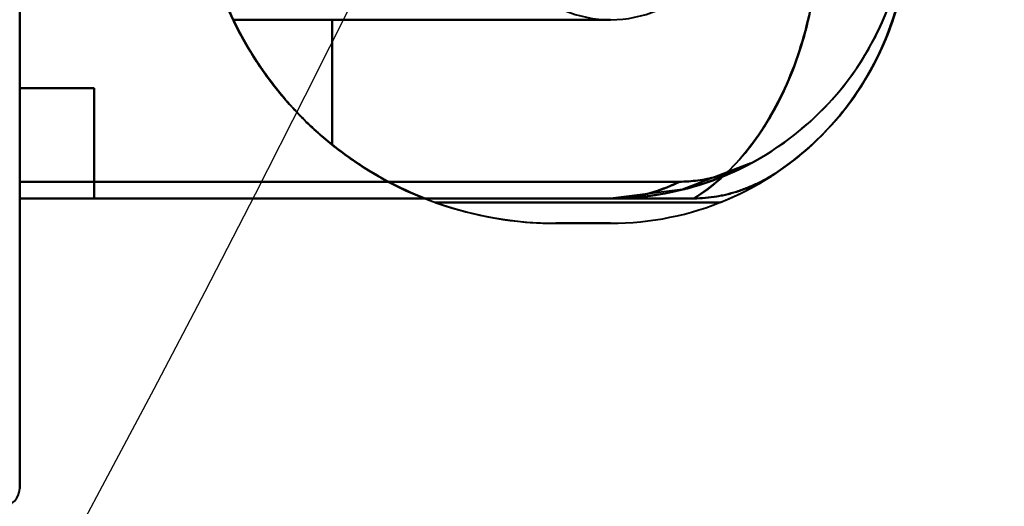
# Model space of a CAD drawing. Header units: millimetres. Extents: x -696 to 695, y -1041 to 611.
# Tile 63 of 90: x 535 to 568, y -287 to -271. Entities that reach past the tile are written whole.
import ezdxf

# ---------------------------------------------------------------- set-up
doc = ezdxf.new("R2010")
doc.units = ezdxf.units.MM
doc.layers.add('G-IMPT', color=8, linetype='Continuous', lineweight=40)

# ---------------------------------------------------------------- blocks, each defined once
blk = doc.blocks.new('NEXA 400 CALQUES_dwg-748074-Niveau de réf_')
at = {"layer": 'G-IMPT'}
for p, q in [((535, -276.105), (535, -276.665)), ((535, -276.105), (535, -276.665)), ((535, -276.105), (535, -276.665)), ((535, -276.105), (535, -276.665)), ((535, -276.665), (535, -276.105)), ((535, -276.665), (535, -276.105)), ((535, -276.665), (554.861, -276.665)), ((535, -276.665), (554.861, -276.665))]:
    blk.add_line(p, q, dxfattribs=at)
at = {"layer": 'G-IMPT', "flags": 128}
for points in [[(535, -254), (535, -262.1), (535, -270.2), (535, -278.3), (535, -286.4)], [(535, -254), (535, -259.526), (535, -265.052), (535, -270.579), (535, -276.105)], [(535, -276.105), (535, -270.579), (535, -265.052), (535, -259.526), (535, -254)], [(535, -254), (535, -262.1), (535, -270.2), (535, -278.3), (535, -286.4)], [(535, -286.4), (535, -278.3), (535, -270.2), (535, -262.1), (535, -254)], [(535, -254), (535, -259.526), (535, -265.052), (535, -270.579), (535, -276.105)], [(535, -276.105), (535, -270.579), (535, -265.052), (535, -259.526), (535, -254)], [(535, -254), (535, -259.526), (535, -265.052), (535, -270.579), (535, -276.105)], [(535, -276.105), (535, -270.579), (535, -265.052), (535, -259.526), (535, -254)], [(535, -260.965), (535, -263.965), (535, -266.965), (535, -269.965), (535, -272.965)], [(535, -272.965), (535, -269.965), (535, -266.965), (535, -263.965), (535, -260.965)], [(535, -272.965), (535, -269.965), (535, -266.965), (535, -263.965), (535, -260.965)], [(535, -260.965), (535, -263.965), (535, -266.965), (535, -269.965), (535, -272.965)], [(535, -272.965), (535, -269.965), (535, -266.965), (535, -263.965), (535, -260.965)], [(535, -260.965), (535, -263.965), (535, -266.965), (535, -269.965), (535, -272.965)], [(554.861, -270.665), (551.689, -270.665), (548.517, -270.665), (545.346, -270.665), (542.174, -270.665)], [(542.174, -270.665), (545.346, -270.665), (548.517, -270.665), (551.689, -270.665), (554.861, -270.665)], [(545.5, -270.665), (545.5, -271.714), (545.5, -272.762), (545.5, -273.811), (545.5, -274.859)], [(545.5, -274.859), (545.5, -273.811), (545.5, -272.762), (545.5, -271.714), (545.5, -270.665)], [(545.5, -270.665), (545.5, -271.714), (545.5, -272.762), (545.5, -273.811), (545.5, -274.859)], [(545.5, -274.859), (545.5, -273.811), (545.5, -272.762), (545.5, -271.714), (545.5, -270.665)], [(545.5, -270.665), (545.5, -271.714), (545.5, -272.762), (545.5, -273.811), (545.5, -274.859)], [(545.5, -274.859), (545.5, -273.811), (545.5, -272.762), (545.5, -271.714), (545.5, -270.665)], [(545.5, -270.665), (545.5, -271.714), (545.5, -272.762), (545.5, -273.811), (545.5, -274.859)], [(545.5, -274.859), (545.5, -273.811), (545.5, -272.762), (545.5, -271.714), (545.5, -270.665)], [(545.5, -274.859), (545.5, -273.811), (545.5, -272.762), (545.5, -271.714), (545.5, -270.665)], [(545.5, -274.859), (545.5, -273.811), (545.5, -272.762), (545.5, -271.714), (545.5, -270.665)], [(545.5, -270.665), (545.5, -271.714), (545.5, -272.762), (545.5, -273.811), (545.5, -274.859)], [(545.5, -270.665), (547.84, -270.665), (550.18, -270.665), (552.521, -270.665), (554.861, -270.665)], [(554.861, -270.665), (552.521, -270.665), (550.18, -270.665), (547.84, -270.665), (545.5, -270.665)], [(545.5, -270.665), (547.84, -270.665), (550.18, -270.665), (552.521, -270.665), (554.861, -270.665)], [(554.861, -270.665), (552.521, -270.665), (550.18, -270.665), (547.84, -270.665), (545.5, -270.665)], [(545.5, -270.665), (545.5, -271.714), (545.5, -272.762), (545.5, -273.811), (545.5, -274.859)], [(545.5, -274.859), (545.5, -273.811), (545.5, -272.762), (545.5, -271.714), (545.5, -270.665)], [(545.5, -274.859), (545.5, -273.811), (545.5, -272.762), (545.5, -271.714), (545.5, -270.665)], [(545.5, -270.665), (545.5, -271.714), (545.5, -272.762), (545.5, -273.811), (545.5, -274.859)], [(545.5, -270.665), (545.5, -271.714), (545.5, -272.762), (545.5, -273.811), (545.5, -274.859)], [(535, -272.965), (535.625, -272.965), (536.25, -272.965), (536.875, -272.965), (537.5, -272.965)], [(537.5, -272.965), (536.875, -272.965), (536.25, -272.965), (535.625, -272.965), (535, -272.965)], [(535, -272.965), (535.625, -272.965), (536.25, -272.965), (536.875, -272.965), (537.5, -272.965)], [(537.5, -272.965), (536.875, -272.965), (536.25, -272.965), (535.625, -272.965), (535, -272.965)], [(535, -272.965), (535.625, -272.965), (536.25, -272.965), (536.875, -272.965), (537.5, -272.965)], [(537.5, -272.965), (536.875, -272.965), (536.25, -272.965), (535.625, -272.965), (535, -272.965)], [(535, -272.965), (535.625, -272.965), (536.25, -272.965), (536.875, -272.965), (537.5, -272.965)], [(537.5, -272.965), (536.875, -272.965), (536.25, -272.965), (535.625, -272.965), (535, -272.965)], [(537.5, -272.965), (537.5, -273.89), (537.5, -274.815), (537.5, -275.74), (537.5, -276.665)], [(537.5, -276.665), (537.5, -275.74), (537.5, -274.815), (537.5, -273.89), (537.5, -272.965)], [(537.5, -272.965), (537.5, -273.89), (537.5, -274.815), (537.5, -275.74), (537.5, -276.665)], [(537.5, -276.665), (537.5, -275.74), (537.5, -274.815), (537.5, -273.89), (537.5, -272.965)], [(537.5, -272.965), (537.5, -273.89), (537.5, -274.815), (537.5, -275.74), (537.5, -276.665)], [(537.5, -276.665), (537.5, -275.74), (537.5, -274.815), (537.5, -273.89), (537.5, -272.965)], [(537.5, -272.965), (537.5, -273.89), (537.5, -274.815), (537.5, -275.74), (537.5, -276.665)], [(537.5, -276.665), (537.5, -275.74), (537.5, -274.815), (537.5, -273.89), (537.5, -272.965)], [(559.575, -275.484), (557.273, -276.368), (554.861, -276.665)], [(559.575, -275.484), (557.273, -276.368), (554.861, -276.665)], [(535, -276.105), (540.543, -276.105), (546.085, -276.105), (551.628, -276.105), (557.17, -276.105)], [(557.17, -276.105), (551.628, -276.105), (546.085, -276.105), (540.543, -276.105), (535, -276.105)], [(535, -276.105), (540.543, -276.105), (546.085, -276.105), (551.628, -276.105), (557.17, -276.105)], [(557.17, -276.105), (551.628, -276.105), (546.085, -276.105), (540.543, -276.105), (535, -276.105)], [(535, -276.105), (540.543, -276.105), (546.085, -276.105), (551.628, -276.105), (557.17, -276.105)], [(557.17, -276.105), (551.628, -276.105), (546.085, -276.105), (540.543, -276.105), (535, -276.105)], [(535, -276.105), (540.543, -276.105), (546.085, -276.105), (551.628, -276.105), (557.17, -276.105)], [(557.17, -276.105), (551.628, -276.105), (546.085, -276.105), (540.543, -276.105), (535, -276.105)], [(554.861, -276.665), (549.896, -276.665), (544.93, -276.665), (539.965, -276.665), (535, -276.665)], [(535, -276.665), (539.965, -276.665), (544.93, -276.665), (549.896, -276.665), (554.861, -276.665)], [(554.861, -276.665), (549.896, -276.665), (544.93, -276.665), (539.965, -276.665), (535, -276.665)], [(535, -276.665), (539.965, -276.665), (544.93, -276.665), (549.896, -276.665), (554.861, -276.665)], [(554.861, -276.665), (549.896, -276.665), (544.93, -276.665), (539.965, -276.665), (535, -276.665)], [(535, -276.665), (539.965, -276.665), (544.93, -276.665), (549.896, -276.665), (554.861, -276.665)], [(554.861, -276.665), (549.896, -276.665), (544.93, -276.665), (539.965, -276.665), (535, -276.665)], [(535, -276.665), (539.965, -276.665), (544.93, -276.665), (549.896, -276.665), (554.861, -276.665)], [(537.5, -276.665), (541.84, -276.665), (546.18, -276.665), (550.521, -276.665), (554.861, -276.665)], [(554.861, -276.665), (550.521, -276.665), (546.18, -276.665), (541.84, -276.665), (537.5, -276.665)], [(537.5, -276.665), (541.84, -276.665), (546.18, -276.665), (550.521, -276.665), (554.861, -276.665)], [(554.861, -276.665), (550.521, -276.665), (546.18, -276.665), (541.84, -276.665), (537.5, -276.665)], [(537.5, -276.665), (541.84, -276.665), (546.18, -276.665), (550.521, -276.665), (554.861, -276.665)], [(554.861, -276.665), (550.521, -276.665), (546.18, -276.665), (541.84, -276.665), (537.5, -276.665)], [(537.5, -276.665), (541.84, -276.665), (546.18, -276.665), (550.521, -276.665), (554.861, -276.665)], [(554.861, -276.665), (550.521, -276.665), (546.18, -276.665), (541.84, -276.665), (537.5, -276.665)], [(557.661, -276.665), (555.399, -276.665), (553.138, -276.665), (550.876, -276.665), (548.615, -276.665)], [(548.615, -276.665), (550.876, -276.665), (553.138, -276.665), (555.399, -276.665), (557.661, -276.665)], [(557.661, -276.665), (555.399, -276.665), (553.138, -276.665), (550.876, -276.665), (548.615, -276.665)], [(548.615, -276.665), (550.876, -276.665), (553.138, -276.665), (555.399, -276.665), (557.661, -276.665)], [(548.615, -276.665), (550.876, -276.665), (553.138, -276.665), (555.399, -276.665), (557.661, -276.665)], [(557.661, -276.665), (555.399, -276.665), (553.138, -276.665), (550.876, -276.665), (548.615, -276.665)], [(548.615, -276.665), (550.876, -276.665), (553.138, -276.665), (555.399, -276.665), (557.661, -276.665)], [(557.661, -276.665), (555.399, -276.665), (553.138, -276.665), (550.876, -276.665), (548.615, -276.665)], [(548.974, -276.8), (551.365, -276.8), (553.755, -276.8), (556.146, -276.8), (558.536, -276.8)], [(558.536, -276.8), (556.146, -276.8), (553.755, -276.8), (551.365, -276.8), (548.974, -276.8)], [(548.974, -276.8), (551.365, -276.8), (553.755, -276.8), (556.146, -276.8), (558.536, -276.8)], [(558.536, -276.8), (556.146, -276.8), (553.755, -276.8), (551.365, -276.8), (548.974, -276.8)], [(558.536, -276.8), (556.146, -276.8), (553.755, -276.8), (551.365, -276.8), (548.974, -276.8)], [(548.974, -276.8), (551.365, -276.8), (553.755, -276.8), (556.146, -276.8), (558.536, -276.8)], [(558.536, -276.8), (556.146, -276.8), (553.755, -276.8), (551.365, -276.8), (548.974, -276.8)], [(548.974, -276.8), (551.365, -276.8), (553.755, -276.8), (556.146, -276.8), (558.536, -276.8)], [(553.015, -277.5), (553.477, -277.5), (553.938, -277.5), (554.399, -277.5), (554.861, -277.5)], [(554.861, -277.5), (554.399, -277.5), (553.938, -277.5), (553.477, -277.5), (553.015, -277.5)], [(553.015, -277.5), (553.477, -277.5), (553.938, -277.5), (554.399, -277.5), (554.861, -277.5)], [(554.861, -277.5), (554.399, -277.5), (553.938, -277.5), (553.477, -277.5), (553.015, -277.5)], [(553.015, -277.5), (553.477, -277.5), (553.938, -277.5), (554.399, -277.5), (554.861, -277.5)], [(554.861, -277.5), (554.399, -277.5), (553.938, -277.5), (553.477, -277.5), (553.015, -277.5)], [(553.015, -277.5), (553.477, -277.5), (553.938, -277.5), (554.399, -277.5), (554.861, -277.5)], [(554.861, -277.5), (554.399, -277.5), (553.938, -277.5), (553.477, -277.5), (553.015, -277.5)], [(554.861, -277.5), (554.399, -277.5), (553.938, -277.5), (553.477, -277.5), (553.015, -277.5)], [(553.015, -277.5), (553.477, -277.5), (553.938, -277.5), (554.399, -277.5), (554.861, -277.5)], [(554.861, -277.5), (554.399, -277.5), (553.938, -277.5), (553.477, -277.5), (553.015, -277.5)], [(553.015, -277.5), (553.477, -277.5), (553.938, -277.5), (554.399, -277.5), (554.861, -277.5)], [(554.861, -277.5), (554.399, -277.5), (553.938, -277.5), (553.477, -277.5), (553.015, -277.5)], [(553.015, -277.5), (553.477, -277.5), (553.938, -277.5), (554.399, -277.5), (554.861, -277.5)], [(554.861, -277.5), (554.399, -277.5), (553.938, -277.5), (553.477, -277.5), (553.015, -277.5)], [(553.015, -277.5), (553.477, -277.5), (553.938, -277.5), (554.399, -277.5), (554.861, -277.5)]]:
    blk.add_lwpolyline(points, dxfattribs=at)
at = {"layer": 'G-IMPT'}
for centre, radius, start, end in [((554.861, -266.665), 4, 90, 270), ((554.861, -266.665), 4, 90, 270), ((554.861, -266.665), 4, 270, 90), ((554.861, -266.665), 4, 270, 90), ((553.015, -265.485), 12.015, 180, 248.5158), ((553.015, -265.485), 12.015, 180, 248.5158), ((553.015, -265.485), 12.015, 180, 248.5158), ((553.015, -265.485), 12.015, 180, 248.5158), ((553.015, -265.485), 12.015, 180, 248.5158), ((553.015, -265.485), 12.015, 180, 248.5158), ((553.015, -265.485), 12.015, 180, 248.5158), ((553.015, -265.485), 12.015, 180, 248.5158), ((554.861, -266.665), 10, 270, 1.5963), ((554.861, -266.665), 10, 270, 1.5963), ((554.861, -266.665), 10, 270, 1.5963), ((554.861, -266.665), 10, 270, 1.5963), ((554.861, -266.665), 10, 270, 1.5963), ((554.861, -266.665), 10, 270, 1.5963), ((554.861, -266.665), 10, 270, 1.5963), ((554.861, -266.665), 10, 270, 1.5963), ((554.861, -266.665), 10, 298.1314, 1.5963), ((554.861, -266.665), 10, 298.1314, 1.5963), ((554.861, -266.665), 10, 298.1314, 1.5963), ((554.861, -266.665), 10, 298.1314, 1.5963), ((554.861, -266.665), 10, 298.1314, 1.5963), ((554.861, -266.665), 10, 298.1314, 1.5963), ((554.861, -266.665), 10, 298.1314, 1.5963), ((554.861, -266.665), 10, 298.1314, 1.5963), ((554.861, -267.5), 10, 270, 1.5963), ((554.861, -267.5), 10, 270, 1.5963), ((554.861, -267.5), 10, 270, 1.5963), ((554.861, -267.5), 10, 270, 1.5963), ((554.861, -267.5), 10, 270, 1.5963), ((554.861, -267.5), 10, 270, 1.5963), ((554.861, -267.5), 10, 270, 1.5963), ((554.861, -267.5), 10, 270, 1.5963), ((554.861, -267.5), 10, 270, 1.5963), ((554.861, -267.5), 10, 270, 1.5963), ((554.861, -267.5), 10, 270, 1.5963), ((554.861, -267.5), 10, 270, 1.5963), ((554.861, -267.5), 10, 270, 1.5963), ((554.861, -267.5), 10, 270, 1.5963), ((554.861, -267.5), 10, 270, 1.5963), ((554.861, -267.5), 10, 270, 1.5963), ((554.861, -267.5), 10, 291.5652, 1.5963), ((554.861, -267.5), 10, 291.5652, 1.5963), ((554.861, -267.5), 10, 291.5652, 1.5963), ((554.861, -267.5), 10, 291.5652, 1.5963), ((554.861, -267.5), 10, 291.5652, 1.5963), ((554.861, -267.5), 10, 291.5652, 1.5963), ((554.861, -267.5), 10, 291.5652, 1.5963), ((554.861, -267.5), 10, 291.5652, 1.5963), ((554.861, -267.5), 10, 304.8499, 1.5963), ((554.861, -267.5), 10, 304.8499, 1.5963), ((554.861, -267.5), 10, 304.8499, 1.5963), ((554.861, -267.5), 10, 304.8499, 1.5963), ((554.861, -267.5), 10, 304.8499, 1.5963), ((554.861, -267.5), 10, 304.8499, 1.5963), ((554.861, -267.5), 10, 304.8499, 1.5963), ((554.861, -267.5), 10, 304.8499, 1.5963), ((553.015, -265.485), 12.015, 205.5414, 270), ((553.015, -265.485), 12.015, 205.5414, 270), ((553.015, -265.485), 12.015, 205.5414, 270), ((553.015, -265.485), 12.015, 205.5414, 270), ((553.015, -265.485), 12.015, 205.5414, 270), ((553.015, -265.485), 12.015, 205.5414, 270), ((553.015, -265.485), 12.015, 205.5414, 270), ((553.015, -265.485), 12.015, 205.5414, 270), ((553.015, -265.485), 12.015, 231.2824, 270), ((553.015, -265.485), 12.015, 231.2824, 250.3461), ((553.015, -265.485), 12.015, 231.2824, 250.3461), ((553.015, -265.485), 12.015, 231.2824, 270), ((553.015, -265.485), 12.015, 231.2824, 270), ((553.015, -265.485), 12.015, 231.2824, 250.3461), ((553.015, -265.485), 12.015, 231.2824, 250.3461), ((553.015, -265.485), 12.015, 231.2824, 270), ((553.015, -265.485), 12.015, 231.2824, 270), ((553.015, -265.485), 12.015, 231.2824, 250.3461), ((553.015, -265.485), 12.015, 231.2824, 250.3461), ((553.015, -265.485), 12.015, 231.2824, 270), ((553.015, -265.485), 12.015, 231.2824, 270), ((553.015, -265.485), 12.015, 231.2824, 250.3461), ((553.015, -265.485), 12.015, 231.2824, 250.3461), ((553.015, -265.485), 12.015, 231.2824, 270), ((534.4, -286.4), 0.6, 270, 360), ((534.4, -286.4), 0.6, 270, 0), ((534.4, -286.4), 0.6, 270, 0)]:
    blk.add_arc(centre, radius, start, end, dxfattribs=at)
for points, knots in [([(541.17, -267.5), (541.279, -268.064), (541.488, -268.896), (541.864, -269.957), (542.19, -270.721), (542.576, -271.457), (543.018, -272.158), (543.495, -272.816), (543.986, -273.423), (544.489, -273.971), (545.197, -274.632), (546.132, -275.363), (547.327, -276.108), (548.177, -276.497), (548.615, -276.665)], [0, 0, 0, 0, 0.125, 0.1875, 0.25, 0.3125, 0.375, 0.4375, 0.5, 0.5625, 0.625, 0.75, 0.875, 1, 1, 1, 1]), ([(548.615, -276.665), (548.186, -276.496), (547.552, -276.204), (546.736, -275.737), (546.139, -275.346), (545.569, -274.923), (545.024, -274.467), (544.498, -273.97), (543.985, -273.423), (543.485, -272.816), (543.012, -272.158), (542.578, -271.455), (542.19, -270.721), (541.854, -269.959), (541.472, -268.901), (541.267, -268.068), (541.17, -267.5)], [0, 0, 0, 0, 0.125, 0.1875, 0.25, 0.3125, 0.375, 0.4375, 0.5, 0.5625, 0.625, 0.6875, 0.75, 0.8125, 0.875, 1, 1, 1, 1]), ([(548.615, -276.665), (548.177, -276.497), (547.328, -276.109), (546.135, -275.365), (545.204, -274.639), (544.499, -273.981), (543.997, -273.436), (543.506, -272.831), (543.028, -272.175), (542.584, -271.474), (542.197, -270.738), (541.87, -269.971), (541.492, -268.906), (541.28, -268.069), (541.17, -267.5)], [0, 0, 0, 0, 0.125, 0.25, 0.375, 0.4375, 0.5, 0.5625, 0.625, 0.6875, 0.75, 0.8125, 0.875, 1, 1, 1, 1]), ([(541.17, -267.5), (541.268, -268.073), (541.475, -268.911), (541.86, -269.974), (542.198, -270.738), (542.587, -271.473), (543.023, -272.174), (543.496, -272.831), (543.996, -273.436), (544.508, -273.98), (545.033, -274.474), (545.574, -274.927), (546.143, -275.349), (546.738, -275.738), (547.552, -276.204), (548.186, -276.496), (548.615, -276.665)], [0, 0, 0, 0, 0.125, 0.1875, 0.25, 0.3125, 0.375, 0.4375, 0.5, 0.5625, 0.625, 0.6875, 0.75, 0.8125, 0.875, 1, 1, 1, 1]), ([(541.17, -267.5), (541.279, -268.064), (541.488, -268.896), (541.864, -269.957), (542.19, -270.721), (542.576, -271.457), (543.018, -272.158), (543.495, -272.816), (543.986, -273.423), (544.489, -273.971), (545.197, -274.632), (546.132, -275.363), (547.327, -276.108), (548.177, -276.497), (548.615, -276.665)], [0, 0, 0, 0, 0.125, 0.1875, 0.25, 0.3125, 0.375, 0.4375, 0.5, 0.5625, 0.625, 0.75, 0.875, 1, 1, 1, 1]), ([(548.615, -276.665), (548.186, -276.496), (547.552, -276.204), (546.736, -275.737), (546.139, -275.346), (545.569, -274.923), (545.024, -274.467), (544.498, -273.97), (543.985, -273.423), (543.485, -272.816), (543.012, -272.158), (542.578, -271.455), (542.19, -270.721), (541.854, -269.959), (541.472, -268.901), (541.267, -268.068), (541.17, -267.5)], [0, 0, 0, 0, 0.125, 0.1875, 0.25, 0.3125, 0.375, 0.4375, 0.5, 0.5625, 0.625, 0.6875, 0.75, 0.8125, 0.875, 1, 1, 1, 1]), ([(548.615, -276.665), (548.177, -276.497), (547.328, -276.109), (546.135, -275.365), (545.204, -274.639), (544.499, -273.981), (543.997, -273.436), (543.506, -272.831), (543.028, -272.175), (542.584, -271.474), (542.197, -270.738), (541.87, -269.971), (541.492, -268.906), (541.28, -268.069), (541.17, -267.5)], [0, 0, 0, 0, 0.125, 0.25, 0.375, 0.4375, 0.5, 0.5625, 0.625, 0.6875, 0.75, 0.8125, 0.875, 1, 1, 1, 1]), ([(541.17, -267.5), (541.268, -268.073), (541.475, -268.911), (541.86, -269.974), (542.198, -270.738), (542.587, -271.473), (543.023, -272.174), (543.496, -272.831), (543.996, -273.436), (544.508, -273.98), (545.033, -274.474), (545.574, -274.927), (546.143, -275.349), (546.738, -275.738), (547.552, -276.204), (548.186, -276.496), (548.615, -276.665)], [0, 0, 0, 0, 0.125, 0.1875, 0.25, 0.3125, 0.375, 0.4375, 0.5, 0.5625, 0.625, 0.6875, 0.75, 0.8125, 0.875, 1, 1, 1, 1]), ([(557.661, -276.665), (558.293, -276.279), (559.142, -275.505), (560.113, -274.151), (560.732, -272.996), (561.227, -271.726), (561.716, -269.915), (561.858, -268.466), (561.861, -267.5)], [0, 0, 0, 0, 0.25, 0.375, 0.5, 0.625, 0.75, 1, 1, 1, 1]), ([(561.861, -267.5), (561.853, -268.466), (561.708, -269.915), (561.223, -271.726), (560.733, -272.996), (560.117, -274.151), (559.15, -275.505), (558.297, -276.279), (557.661, -276.665)], [0, 0, 0, 0, 0.25, 0.375, 0.5, 0.625, 0.75, 1, 1, 1, 1]), ([(557.661, -276.665), (558.293, -276.279), (559.142, -275.505), (560.113, -274.151), (560.732, -272.996), (561.227, -271.726), (561.716, -269.915), (561.858, -268.466), (561.861, -267.5)], [0, 0, 0, 0, 0.25, 0.375, 0.5, 0.625, 0.75, 1, 1, 1, 1]), ([(561.861, -267.5), (561.853, -268.466), (561.708, -269.915), (561.223, -271.726), (560.733, -272.996), (560.117, -274.151), (559.15, -275.505), (558.297, -276.279), (557.661, -276.665)], [0, 0, 0, 0, 0.25, 0.375, 0.5, 0.625, 0.75, 1, 1, 1, 1]), ([(560.575, -275.706), (561.233, -275.248), (562.438, -274.172), (564.269, -271.508), (564.861, -269.104), (564.861, -267.5)], [0, 0, 0, 0, 0.25, 0.5, 1, 1, 1, 1]), ([(560.575, -275.706), (561.233, -275.248), (562.438, -274.172), (564.269, -271.508), (564.861, -269.104), (564.861, -267.5)], [0, 0, 0, 0, 0.25, 0.5, 1, 1, 1, 1]), ([(554.861, -276.665), (555.27, -276.665), (556.088, -276.614), (557.7, -276.313), (558.854, -275.87), (559.576, -275.484)], [0, 0, 0, 0, 0.25, 0.5, 1, 1, 1, 1]), ([(559.576, -275.484), (558.854, -275.87), (557.7, -276.313), (556.088, -276.614), (555.27, -276.665), (554.861, -276.665)], [0, 0, 0, 0, 0.5, 0.75, 1, 1, 1, 1]), ([(559.576, -275.484), (558.854, -275.87), (557.7, -276.315), (556.088, -276.615), (555.27, -276.665), (554.861, -276.665)], [0, 0, 0, 0, 0.5, 0.75, 1, 1, 1, 1]), ([(554.861, -276.665), (555.27, -276.665), (556.088, -276.614), (557.7, -276.313), (558.854, -275.87), (559.576, -275.484)], [0, 0, 0, 0, 0.25, 0.5, 1, 1, 1, 1]), ([(559.576, -275.484), (558.854, -275.87), (557.7, -276.313), (556.088, -276.614), (555.27, -276.665), (554.861, -276.665)], [0, 0, 0, 0, 0.5, 0.75, 1, 1, 1, 1]), ([(559.576, -275.484), (558.854, -275.87), (557.7, -276.315), (556.088, -276.615), (555.27, -276.665), (554.861, -276.665)], [0, 0, 0, 0, 0.5, 0.75, 1, 1, 1, 1]), ([(559.576, -275.484), (559.393, -275.582), (559.105, -275.714), (558.712, -275.854), (558.411, -275.943), (558.106, -276.013), (557.694, -276.082), (557.377, -276.103), (557.17, -276.104)], [0, 0, 0, 0, 0.25, 0.375, 0.5, 0.625, 0.75, 1, 1, 1, 1]), ([(557.17, -276.104), (557.377, -276.103), (557.694, -276.082), (558.106, -276.013), (558.411, -275.943), (558.712, -275.854), (559.105, -275.714), (559.393, -275.582), (559.576, -275.484)], [0, 0, 0, 0, 0.25, 0.375, 0.5, 0.625, 0.75, 1, 1, 1, 1]), ([(559.576, -275.484), (559.393, -275.582), (559.105, -275.714), (558.712, -275.854), (558.411, -275.943), (558.106, -276.013), (557.694, -276.082), (557.377, -276.103), (557.17, -276.104)], [0, 0, 0, 0, 0.25, 0.375, 0.5, 0.625, 0.75, 1, 1, 1, 1]), ([(557.17, -276.104), (557.377, -276.103), (557.694, -276.082), (558.106, -276.013), (558.411, -275.943), (558.712, -275.854), (559.105, -275.714), (559.393, -275.582), (559.576, -275.484)], [0, 0, 0, 0, 0.25, 0.375, 0.5, 0.625, 0.75, 1, 1, 1, 1]), ([(557.661, -276.665), (557.916, -276.664), (558.243, -276.636), (558.627, -276.563), (558.816, -276.519), (559.003, -276.468), (559.189, -276.409), (559.373, -276.343), (559.613, -276.247), (560.026, -276.056), (560.363, -275.854), (560.575, -275.706)], [0, 0, 0, 0, 0.25, 0.3125, 0.375, 0.4375, 0.5, 0.5625, 0.625, 0.75, 1, 1, 1, 1]), ([(560.575, -275.706), (560.363, -275.854), (560.026, -276.056), (559.613, -276.247), (559.373, -276.343), (559.189, -276.409), (559.003, -276.468), (558.816, -276.519), (558.627, -276.563), (558.243, -276.636), (557.916, -276.664), (557.661, -276.665)], [0, 0, 0, 0, 0.25, 0.375, 0.4375, 0.5, 0.5625, 0.625, 0.6875, 0.75, 1, 1, 1, 1]), ([(560.575, -275.706), (560.145, -276.006), (559.448, -276.361), (558.436, -276.62), (557.922, -276.664), (557.661, -276.665)], [0, 0, 0, 0, 0.5, 0.75, 1, 1, 1, 1]), ([(557.661, -276.665), (557.922, -276.664), (558.436, -276.62), (559.448, -276.361), (560.145, -276.006), (560.575, -275.706)], [0, 0, 0, 0, 0.25, 0.5, 1, 1, 1, 1]), ([(557.661, -276.665), (557.916, -276.664), (558.243, -276.636), (558.627, -276.563), (558.816, -276.519), (559.003, -276.468), (559.189, -276.409), (559.373, -276.343), (559.613, -276.247), (560.026, -276.056), (560.363, -275.854), (560.575, -275.706)], [0, 0, 0, 0, 0.25, 0.3125, 0.375, 0.4375, 0.5, 0.5625, 0.625, 0.75, 1, 1, 1, 1]), ([(560.575, -275.706), (560.363, -275.854), (560.026, -276.056), (559.613, -276.247), (559.373, -276.343), (559.189, -276.409), (559.003, -276.468), (558.816, -276.519), (558.627, -276.563), (558.243, -276.636), (557.916, -276.664), (557.661, -276.665)], [0, 0, 0, 0, 0.25, 0.375, 0.4375, 0.5, 0.5625, 0.625, 0.6875, 0.75, 1, 1, 1, 1]), ([(560.575, -275.706), (560.145, -276.006), (559.448, -276.361), (558.436, -276.62), (557.922, -276.664), (557.661, -276.665)], [0, 0, 0, 0, 0.5, 0.75, 1, 1, 1, 1]), ([(557.661, -276.665), (557.922, -276.664), (558.436, -276.62), (559.448, -276.361), (560.145, -276.006), (560.575, -275.706)], [0, 0, 0, 0, 0.25, 0.5, 1, 1, 1, 1]), ([(557.17, -276.104), (556.8, -276.288), (556.228, -276.499), (555.449, -276.641), (555.057, -276.665), (554.861, -276.665)], [0, 0, 0, 0, 0.5, 0.75, 1, 1, 1, 1]), ([(554.861, -276.665), (555.057, -276.665), (555.449, -276.641), (556.228, -276.499), (556.8, -276.288), (557.17, -276.104)], [0, 0, 0, 0, 0.25, 0.5, 1, 1, 1, 1]), ([(557.17, -276.104), (556.8, -276.288), (556.228, -276.499), (555.449, -276.641), (555.057, -276.665), (554.861, -276.665)], [0, 0, 0, 0, 0.5, 0.75, 1, 1, 1, 1]), ([(554.861, -276.665), (555.057, -276.665), (555.449, -276.641), (556.228, -276.499), (556.8, -276.288), (557.17, -276.104)], [0, 0, 0, 0, 0.25, 0.5, 1, 1, 1, 1]), ([(557.17, -276.105), (556.799, -276.29), (556.228, -276.5), (555.449, -276.642), (555.057, -276.665), (554.861, -276.665)], [0, 0, 0, 0, 0.5, 0.75, 1, 1, 1, 1]), ([(557.17, -276.105), (556.799, -276.29), (556.228, -276.5), (555.449, -276.642), (555.057, -276.665), (554.861, -276.665)], [0, 0, 0, 0, 0.5, 0.75, 1, 1, 1, 1])]:
    blk.add_open_spline(points, degree=3, knots=knots, dxfattribs=at)
for points in [[(561.861, -267.5), (561.861, -268.466), (561.663, -270.398), (560.8, -273.054), (559.441, -275.248), (558.28, -276.279), (557.661, -276.665)], [(557.661, -276.665), (558.28, -276.279), (559.441, -275.248), (560.8, -273.054), (561.663, -270.398), (561.861, -268.466), (561.861, -267.5)], [(561.861, -267.5), (561.861, -268.466), (561.663, -270.398), (560.8, -273.054), (559.441, -275.248), (558.28, -276.279), (557.661, -276.665)], [(557.661, -276.665), (558.28, -276.279), (559.441, -275.248), (560.8, -273.054), (561.663, -270.398), (561.861, -268.466), (561.861, -267.5)], [(564.861, -267.5), (564.861, -268.302), (564.667, -269.906), (563.811, -272.174), (562.439, -274.172), (561.233, -275.248), (560.575, -275.707)], [(560.575, -275.707), (561.233, -275.248), (562.439, -274.172), (563.811, -272.174), (564.667, -269.906), (564.861, -268.302), (564.861, -267.5)], [(564.861, -267.5), (564.861, -269.104), (564.073, -272.311), (561.892, -274.79), (560.575, -275.706)], [(564.861, -267.5), (564.861, -269.104), (564.073, -272.311), (561.892, -274.79), (560.575, -275.706)], [(564.861, -267.5), (564.861, -268.302), (564.667, -269.906), (563.811, -272.174), (562.439, -274.172), (561.233, -275.248), (560.575, -275.707)], [(560.575, -275.707), (561.233, -275.248), (562.439, -274.172), (563.811, -272.174), (564.667, -269.906), (564.861, -268.302), (564.861, -267.5)], [(554.861, -276.665), (555.27, -276.665), (556.088, -276.615), (557.297, -276.39), (558.469, -276.018), (559.215, -275.677), (559.576, -275.484)], [(554.861, -276.665), (555.27, -276.665), (556.088, -276.615), (557.297, -276.39), (558.469, -276.018), (559.215, -275.677), (559.576, -275.484)], [(557.17, -276.104), (557.59, -276.102), (558.423, -275.991), (559.205, -275.682), (559.576, -275.484)], [(559.576, -275.484), (559.205, -275.682), (558.423, -275.991), (557.59, -276.102), (557.17, -276.104)], [(557.17, -276.104), (557.59, -276.102), (558.423, -275.991), (559.205, -275.682), (559.576, -275.484)], [(559.576, -275.484), (559.205, -275.682), (558.423, -275.991), (557.59, -276.102), (557.17, -276.104)], [(554.861, -276.665), (555.057, -276.665), (555.449, -276.642), (556.033, -276.536), (556.61, -276.36), (556.985, -276.197), (557.17, -276.105)], [(554.861, -276.665), (555.057, -276.665), (555.449, -276.642), (556.033, -276.536), (556.61, -276.36), (556.985, -276.197), (557.17, -276.105)]]:
    blk.add_open_spline(points, degree=3, dxfattribs=at)

msp = doc.modelspace()

# ---------------------------------------------------------------- linework, layer by layer
at = {"color": 94, "lineweight": 30}
msp.add_circle((0, 1), 609.6, dxfattribs=at)

# ---------------------------------------------------------------- block references
at = {"layer": 'G-IMPT'}
msp.add_blockref('NEXA 400 CALQUES_dwg-748074-Niveau de réf_', (0, 0), dxfattribs=at)

doc.saveas('drawing.dxf')
